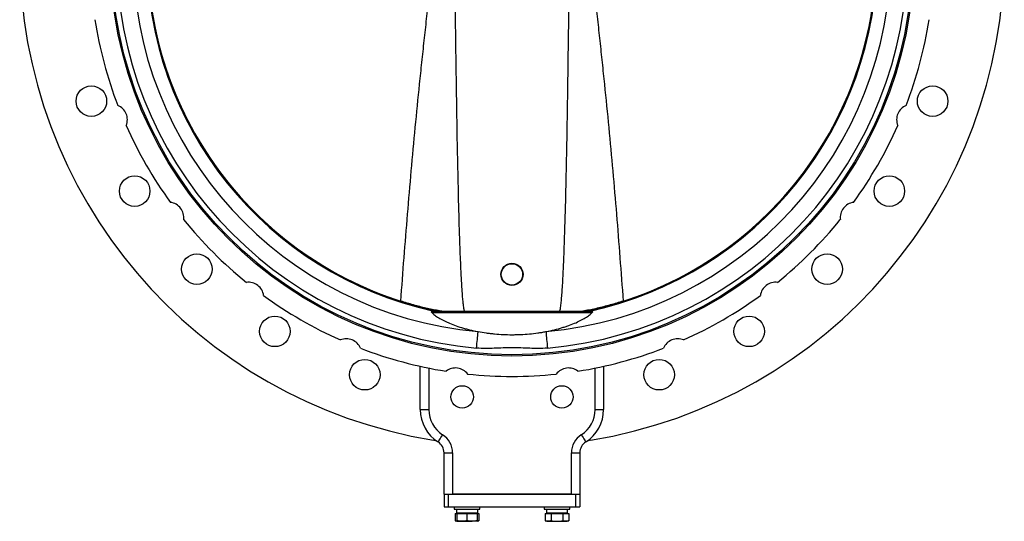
# Model space of a CAD drawing. Header units: millimetres. Extents: x 708 to 6010, y 131 to 3804.
# Tile 11 of 54: x 2048 to 3208, y 1047 to 1637. Entities that reach past the tile are written whole.
import ezdxf

# ---------------------------------------------------------------- set-up
doc = ezdxf.new("R2010")
doc.units = ezdxf.units.MM

msp = doc.modelspace()

# ---------------------------------------------------------------- linework, layer by layer
at = {"color": 7, "linetype": 'Continuous', "lineweight": 25}
for p, q in [((2721.3, 1292.1), (2534.8, 1292.1)), ((2719.4, 1293.7), (2536.6, 1293.7)), ((2520, 1178.1), (2520, 1229.1)), ((2530, 1227), (2530, 1178.1)), ((2726, 1178.1), (2726, 1227)), ((2736, 1229.1), (2736, 1178.1)), ((2520, 1178.1), (2530, 1178.1)), ((2726, 1178.1), (2736, 1178.1)), ((2548, 1127.3), (2558, 1127.3)), ((2548, 1078.7), (2548, 1127.3)), ((2558, 1127.3), (2558, 1078.7)), ((2698, 1078.7), (2698, 1127.3)), ((2698, 1127.3), (2708, 1127.3)), ((2708, 1127.3), (2708, 1078.7)), ((2548, 1078.7), (2548, 1063.7)), ((2548, 1078.7), (2553, 1078.7)), ((2553, 1078.7), (2553, 1063.7)), ((2553, 1078.7), (2703, 1078.7)), ((2698, 1078.7), (2558, 1078.7)), ((2703, 1078.7), (2703, 1063.7)), ((2703, 1078.7), (2708, 1078.7)), ((2708, 1078.7), (2708, 1063.7)), ((2548, 1063.7), (2553, 1063.7)), ((2553, 1063.7), (2703, 1063.7)), ((2560, 1063.7), (2560, 1060.7)), ((2560, 1060.7), (2584, 1060.7)), ((2561.2, 1055.8), (2561.2, 1047.3)), ((2561.2, 1055.8), (2563, 1055.8)), ((2562.5, 1060.7), (2562.5, 1056.6)), ((2562.5, 1056.6), (2587.6, 1056.6)), ((2563, 1055.8), (2563, 1047.3)), ((2563, 1055.8), (2575, 1055.8)), ((2564, 1056.6), (2563.2, 1055.8)), ((2575, 1055.8), (2575, 1047.3)), ((2575, 1055.8), (2587, 1055.8)), ((2584, 1060.7), (2590, 1060.7)), ((2586.8, 1055.8), (2586, 1056.6)), ((2587, 1055.8), (2587, 1047.3)), ((2587, 1055.8), (2588.9, 1055.8)), ((2587.6, 1056.6), (2587.6, 1060.7)), ((2588.9, 1055.8), (2588.9, 1047.3)), ((2590, 1060.7), (2590, 1063.7)), ((2666.1, 1063.7), (2666.1, 1060.7)), ((2666.1, 1060.7), (2696.1, 1060.7)), ((2667.2, 1055.8), (2667.2, 1047.3)), ((2667.2, 1055.8), (2674.1, 1055.8)), ((2668.5, 1060.7), (2668.5, 1056.6)), ((2668.5, 1056.6), (2693.6, 1056.6)), ((2670.1, 1056.6), (2669.3, 1055.8)), ((2674.1, 1055.8), (2674.1, 1047.3)), ((2674.1, 1055.8), (2688, 1055.8)), ((2688, 1055.8), (2688, 1047.3)), ((2688, 1055.8), (2694.9, 1055.8)), ((2692.9, 1055.8), (2692.1, 1056.6)), ((2693.6, 1056.6), (2693.6, 1060.7)), ((2694.9, 1055.8), (2694.9, 1047.3)), ((2696.1, 1060.7), (2696.1, 1063.7)), ((2703, 1063.7), (2708, 1063.7)), ((2561.2, 1047.3), (2563, 1046.6)), ((2563, 1046.6), (2569, 1046.6)), ((2569, 1046.6), (2581, 1046.6)), ((2587, 1046.6), (2581, 1046.6)), ((2587, 1046.6), (2588.9, 1047.3)), ((2667.2, 1047.3), (2669.1, 1046.6)), ((2669.1, 1046.6), (2670.7, 1046.6)), ((2670.7, 1046.6), (2681.1, 1046.6)), ((2681.1, 1046.6), (2691.5, 1046.6)), ((2691.5, 1046.6), (2693.1, 1046.6)), ((2693.1, 1046.6), (2694.9, 1047.3))]:
    msp.add_line(p, q, dxfattribs=at)
at = {"color": 7, "linetype": 'Continuous', "lineweight": 25, "flags": 128}
for points in [[(2586.3, 1250.5), (2586.6, 1253.2), (2586.8, 1255.8), (2587, 1258.4), (2587.3, 1260.8), (2587.5, 1263), (2587.6, 1265), (2587.8, 1266.7), (2587.9, 1268.1), (2588, 1269.2), (2588.1, 1269.9)], [(2668, 1269.9), (2668.1, 1269.2), (2668.2, 1268.1), (2668.3, 1266.7), (2668.4, 1265), (2668.6, 1263), (2668.8, 1260.8), (2669, 1258.4), (2669.3, 1255.8), (2669.5, 1253.2), (2669.8, 1250.5)], [(2541, 1140), (2541.1, 1140.2), (2541.4, 1140.7), (2541.9, 1141.5), (2542.6, 1142.5), (2543.4, 1143.8), (2544.3, 1145.3), (2545.3, 1146.8), (2546.4, 1148.5)], [(2709.7, 1148.5), (2710.7, 1146.8), (2711.8, 1145.3), (2712.7, 1143.8), (2713.5, 1142.5), (2714.1, 1141.5), (2714.6, 1140.7), (2714.9, 1140.2), (2715, 1140)]]:
    msp.add_lwpolyline(points, dxfattribs=at)
at = {"color": 7, "linetype": 'Continuous', "lineweight": 25}
for centre, radius in [((2628, 1714.7), 473.5), ((2628, 1714.7), 472), ((2132.5, 1541.3), 18), ((3123.6, 1541.3), 18), ((2183.5, 1435.4), 18), ((3072.6, 1435.4), 18), ((2256.8, 1343.5), 18), ((2999.3, 1343.5), 18), ((2628, 1337.3), 13.1), ((2628, 1337.3), 12.6), ((2348.7, 1270.2), 18), ((2907.4, 1270.2), 18), ((2454.6, 1219.2), 18), ((2801.4, 1219.2), 18), ((2569.3, 1193), 13.2), ((2686.8, 1193), 13.2)]:
    msp.add_circle(centre, radius, dxfattribs=at)
for centre, radius, start, end in [((2628, 1714.7), 580, 99.1874, 260.8126), ((2628, 1714.7), 580, 279.1874, 80.8126), ((2628, 1714.7), 466.1, 95.1337, 264.8663), ((2628, 1714.7), 466.1, 275.1337, 84.8663), ((2628, 1714.7), 446.6, 95.1337, 264.8663), ((2628, 1714.7), 446.6, 275.1337, 84.8663), ((2628, 1714.7), 430.5, 102.3505, 257.6495), ((2628, 1714.7), 429.4, 281.3216, 78.6784), ((2628, 1714.7), 430.5, 282.3505, 77.6495), ((2628, 1714.7), 429.4, 107.7573, 252.2427), ((2628, 1714.7), 429.4, 287.7573, 72.2427), ((2628, 1714.7), 497.5, 188.9733, 201.0267), ((2628, 1714.7), 497.5, 338.9733, 351.0267), ((2156.9, 1519.5), 18, 337.215, 67.785), ((3099.2, 1519.5), 18, 112.215, 202.785), ((2628, 1714.7), 497.5, 203.9733, 216.0267), ((2628, 1714.7), 497.5, 323.9733, 336.0267), ((2223.4, 1404.2), 18, 352.215, 82.785), ((3032.7, 1404.2), 18, 97.215, 187.785), ((2628, 1714.7), 497.5, 218.9733, 231.0267), ((2628, 1714.7), 497.5, 308.9733, 321.0267), ((2317.6, 1310.1), 18, 7.215, 97.785), ((2938.5, 1310.1), 18, 82.215, 172.785), ((2628, 1714.7), 497.5, 233.9733, 246.0267), ((2628, 1714.7), 497.5, 293.9733, 306.0267), ((2432.9, 1243.5), 18, 22.215, 112.785), ((2823.2, 1243.5), 18, 67.215, 157.785), ((2628, 1714.7), 497.5, 248.9733, 261.0267), ((2628, 1714.7), 497.5, 278.9733, 291.0267), ((2561.5, 1209.1), 18, 37.215, 127.785), ((2628, 1714.7), 497.5, 263.9733, 276.0267), ((2694.6, 1209.1), 18, 52.215, 142.785), ((2565, 1178.1), 45, 180, 237.769), ((2565, 1178.1), 35, 180, 237.769), ((2691, 1178.1), 35, 302.231, 0), ((2691, 1178.1), 45, 302.231, 0), ((2533, 1127.3), 25, 0, 57.769), ((2723, 1127.3), 25, 122.231, 180), ((2533, 1127.3), 15, 57.769, 80.8126), ((2533, 1127.3), 15, 0, 57.769), ((2723, 1127.3), 15, 122.231, 180), ((2723, 1127.3), 15, 99.1874, 122.231)]:
    msp.add_arc(centre, radius, start, end, dxfattribs=at)
at = {"color": 8, "linetype": 'Continuous', "lineweight": 25}
for radius, start, end in [(430.4, 101.9672, 257.9142), (429.4, 101.3216, 258.6784), (430.4, 281.9672, 77.9142)]:
    msp.add_arc((2628, 1714.7), radius, start, end, dxfattribs=at)
at = {"color": 7, "linetype": 'Continuous', "lineweight": 25}
for points, knots in [([(2497.1, 1305.8), (2499.5, 1339.9), (2502.2, 1374), (2506.4, 1425.2), (2507.9, 1442.2), (2510.9, 1476.3), (2512.5, 1493.3), (2515.8, 1527.4), (2517.5, 1544.4), (2520.1, 1569.9), (2521, 1578.4), (2522.8, 1595.4), (2523.7, 1604), (2525.6, 1621), (2526.5, 1629.5), (2528.3, 1646.5), (2529.1, 1655.1), (2530.7, 1672.1), (2531.3, 1680.7), (2532.1, 1693.5), (2532.3, 1697.8), (2532.5, 1706.4), (2532.6, 1710.7), (2532.6, 1719.3), (2532.5, 1723.6), (2532.2, 1732.1), (2532, 1736.4), (2531.3, 1749.2), (2530.6, 1757.8), (2529.1, 1774.8), (2528.2, 1783.3), (2526.4, 1800.3), (2525.5, 1808.8), (2523.7, 1825.8), (2522.8, 1834.3), (2521, 1851.3), (2520.1, 1859.8), (2517.4, 1885.3), (2515.7, 1902.3), (2512.5, 1936.4), (2510.9, 1953.4), (2507.8, 1987.4), (2506.4, 2004.4), (2502.2, 2055.5), (2499.5, 2089.5), (2497.1, 2123.6)], [0, 0, 0, 0, 0.125, 0.125, 0.1875, 0.1875, 0.25, 0.25, 0.3125, 0.3125, 0.34375, 0.34375, 0.375, 0.375, 0.40625, 0.40625, 0.4375, 0.4375, 0.46875, 0.46875, 0.484375, 0.484375, 0.5, 0.5, 0.515625, 0.515625, 0.53125, 0.53125, 0.5625, 0.5625, 0.59375, 0.59375, 0.625, 0.625, 0.65625, 0.65625, 0.6875, 0.6875, 0.75, 0.75, 0.8125, 0.8125, 0.875, 0.875, 1, 1, 1, 1]), ([(2759, 2123.6), (2756.5, 2089.5), (2753.9, 2055.4), (2749.7, 2004.3), (2748.2, 1987.2), (2745.2, 1953.2), (2743.6, 1936.1), (2740.3, 1902.1), (2738.6, 1885), (2736, 1859.5), (2735.1, 1851), (2733.3, 1834), (2732.4, 1825.5), (2730.5, 1808.4), (2729.6, 1799.9), (2727.8, 1782.9), (2727, 1774.4), (2725.4, 1757.3), (2724.7, 1748.8), (2724, 1735.9), (2723.8, 1731.6), (2723.6, 1723.1), (2723.5, 1718.8), (2723.5, 1710.2), (2723.6, 1705.9), (2723.9, 1697.3), (2724, 1693), (2724.8, 1680.2), (2725.5, 1671.7), (2727, 1654.6), (2727.9, 1646.1), (2729.6, 1629.1), (2730.6, 1620.6), (2732.4, 1603.6), (2733.3, 1595.1), (2735.1, 1578.1), (2736, 1569.6), (2738.7, 1544.1), (2740.4, 1527.1), (2743.6, 1493.1), (2745.2, 1476.1), (2748.2, 1442), (2749.7, 1425), (2753.9, 1374), (2756.5, 1339.9), (2759, 1305.8)], [0, 0, 0, 0, 0.125, 0.125, 0.1875, 0.1875, 0.25, 0.25, 0.3125, 0.3125, 0.34375, 0.34375, 0.375, 0.375, 0.40625, 0.40625, 0.4375, 0.4375, 0.46875, 0.46875, 0.484375, 0.484375, 0.5, 0.5, 0.515625, 0.515625, 0.53125, 0.53125, 0.5625, 0.5625, 0.59375, 0.59375, 0.625, 0.625, 0.65625, 0.65625, 0.6875, 0.6875, 0.75, 0.75, 0.8125, 0.8125, 0.875, 0.875, 1, 1, 1, 1]), ([(2559.2, 1714.7), (2559.6, 1702), (2560.4, 1676.4), (2561.1, 1638.1), (2561.7, 1595.6), (2562.4, 1548.9), (2563.3, 1492.3), (2564.4, 1437.4), (2565.7, 1389.4), (2566.9, 1357.2), (2567.9, 1335.6), (2568.7, 1321.1), (2569.4, 1311.4), (2570, 1304.9), (2570.5, 1300.6), (2571, 1297.6), (2571.3, 1295.7), (2571.6, 1294.5), (2571.8, 1293.9), (2571.9, 1293.7)], [0, 0, 0, 0, 0.090834, 0.181681, 0.27253, 0.39323, 0.51393, 0.675484, 0.783667, 0.856148, 0.904741, 0.93735, 0.959263, 0.974019, 0.983985, 0.990745, 0.995362, 0.998547, 1, 1, 1, 1]), ([(2684.2, 1293.7), (2684.3, 1294.3), (2685.1, 1296.7), (2685.7, 1301.5), (2686.7, 1310.9), (2687.6, 1323.8), (2688.5, 1340.1), (2689.6, 1367.3), (2690.9, 1405.3), (2692.1, 1454.2), (2693, 1503.1), (2693.7, 1549.2), (2694.3, 1592.6), (2694.9, 1633.3), (2695.6, 1674), (2696.4, 1701.2), (2696.9, 1714.7)], [0, 0, 0, 0, 0.004687, 0.019296, 0.033954, 0.072649, 0.11137, 0.150092, 0.266031, 0.381984, 0.497952, 0.613912, 0.71044, 0.806975, 0.903494, 1, 1, 1, 1]), ([(2546.4, 1293.7), (2545.7, 1293.8), (2542.8, 1294.3), (2537.4, 1295.3), (2530.3, 1296.8), (2523.1, 1298.4), (2515.7, 1300.3), (2508.2, 1302.4), (2502, 1304.3), (2498.3, 1305.4), (2497.1, 1305.8)], [0, 0, 0, 0, 0.0453968, 0.1943469, 0.3433001, 0.487923, 0.6325501, 0.7811054, 0.9296661, 1, 1, 1, 1]), ([(2759, 1305.8), (2756.5, 1305), (2751.4, 1303.4), (2743.7, 1301.2), (2736, 1299.2), (2728.3, 1297.3), (2720.7, 1295.7), (2714.4, 1294.5), (2710.9, 1293.9), (2709.7, 1293.7)], [0, 0, 0, 0, 0.14914, 0.298274, 0.451621, 0.604962, 0.761488, 0.91801, 1, 1, 1, 1]), ([(2532.7, 1293.2), (2533.2, 1292.7), (2533.7, 1292.1), (2534.8, 1291.1), (2535.4, 1290.6), (2537.3, 1289), (2538.8, 1287.9), (2542.1, 1285.8), (2544, 1284.7), (2546.5, 1283.4), (2547, 1283.1), (2548.1, 1282.6), (2548.7, 1282.3), (2550.3, 1281.5), (2551.5, 1281), (2555, 1279.4), (2557.5, 1278.4), (2562.9, 1276.5), (2565.7, 1275.5), (2570.2, 1274.2), (2571.7, 1273.7), (2574.1, 1273.1), (2574.9, 1272.9), (2576.5, 1272.5), (2577.3, 1272.3), (2581.3, 1271.3), (2584.6, 1270.6), (2588.1, 1269.9)], [0, 0, 0, 0, 0.0625, 0.0625, 0.125, 0.125, 0.25, 0.25, 0.375, 0.375, 0.40625, 0.40625, 0.4375, 0.4375, 0.5, 0.5, 0.625, 0.625, 0.75, 0.75, 0.8125, 0.8125, 0.84375, 0.84375, 0.875, 0.875, 1, 1, 1, 1]), ([(2534.8, 1292.1), (2534.4, 1292.1), (2534, 1292.2), (2533.3, 1292.6), (2533, 1292.8), (2532.7, 1293.2)], [0, 0, 0, 0, 0.5, 0.5, 1, 1, 1, 1]), ([(2535.5, 1293.7), (2535.2, 1293.7), (2534.9, 1293.7), (2534.5, 1293.8), (2534.4, 1293.8), (2534.1, 1293.9), (2534, 1293.9), (2533.8, 1294)], [0, 0, 0, 0, 0.5, 0.5, 0.75, 0.75, 1, 1, 1, 1]), ([(2535.5, 1293.7), (2535.7, 1293.7), (2535.8, 1293.7), (2536.1, 1293.7), (2536.2, 1293.7), (2536.3, 1293.7), (2536.4, 1293.7), (2536.5, 1293.7), (2536.6, 1293.7), (2536.6, 1293.7)], [0, 0, 0, 0, 0.25, 0.25, 0.5, 0.5, 0.75, 0.75, 1, 1, 1, 1]), ([(2668, 1269.9), (2671.5, 1270.6), (2674.8, 1271.3), (2681.3, 1272.9), (2684.4, 1273.7), (2688.8, 1275.1), (2690.3, 1275.5), (2692.4, 1276.2), (2693.1, 1276.5), (2694.5, 1277), (2695.2, 1277.2), (2698.6, 1278.4), (2701.1, 1279.4), (2705.8, 1281.5), (2708, 1282.6), (2710.5, 1283.9), (2711, 1284.2), (2712, 1284.7), (2712.5, 1285), (2713.9, 1285.8), (2714.8, 1286.3), (2717.3, 1287.9), (2718.8, 1289), (2720.7, 1290.6), (2721.3, 1291.1), (2722.4, 1292.1), (2722.9, 1292.7), (2723.4, 1293.2)], [0, 0, 0, 0, 0.125, 0.125, 0.25, 0.25, 0.3125, 0.3125, 0.34375, 0.34375, 0.375, 0.375, 0.5, 0.5, 0.625, 0.625, 0.65625, 0.65625, 0.6875, 0.6875, 0.75, 0.75, 0.875, 0.875, 0.9375, 0.9375, 1, 1, 1, 1]), ([(2719.4, 1293.7), (2719.5, 1293.7), (2719.7, 1293.7), (2719.9, 1293.7), (2720, 1293.7), (2720.2, 1293.7), (2720.3, 1293.7), (2720.4, 1293.7), (2720.5, 1293.7), (2720.6, 1293.7)], [0, 0, 0, 0, 0.5, 0.5, 0.75, 0.75, 0.875, 0.875, 1, 1, 1, 1]), ([(2720.6, 1293.7), (2720.9, 1293.7), (2721.1, 1293.7), (2721.6, 1293.8), (2721.7, 1293.8), (2722, 1293.9), (2722.1, 1293.9), (2722.2, 1294)], [0, 0, 0, 0, 0.5, 0.5, 0.75, 0.75, 1, 1, 1, 1]), ([(2723.4, 1293.2), (2723.1, 1292.8), (2722.8, 1292.6), (2722.1, 1292.2), (2721.7, 1292.1), (2721.3, 1292.1)], [0, 0, 0, 0, 0.5, 0.5, 1, 1, 1, 1]), ([(2588.1, 1269.9), (2591.2, 1269.4), (2594.3, 1268.8), (2599.2, 1268.2), (2600.8, 1268), (2604.2, 1267.6), (2605.8, 1267.4), (2610.9, 1266.9), (2614.3, 1266.7), (2621.1, 1266.4), (2624.5, 1266.3), (2629.7, 1266.3), (2631.4, 1266.3), (2634, 1266.4), (2634.9, 1266.4), (2636.6, 1266.5), (2637.5, 1266.5), (2641.8, 1266.7), (2645.2, 1266.9), (2651.9, 1267.5), (2655.2, 1267.9), (2660, 1268.6), (2661.7, 1268.8), (2664, 1269.2), (2664.8, 1269.4), (2666.4, 1269.6), (2667.2, 1269.8), (2668, 1269.9)], [0, 0, 0, 0, 0.125, 0.125, 0.1875, 0.1875, 0.25, 0.25, 0.375, 0.375, 0.5, 0.5, 0.5625, 0.5625, 0.59375, 0.59375, 0.625, 0.625, 0.75, 0.75, 0.875, 0.875, 0.9375, 0.9375, 0.96875, 0.96875, 1, 1, 1, 1]), ([(2669.8, 1250.5), (2666.3, 1250.2), (2662.8, 1250), (2655.8, 1250), (2652.4, 1250.1), (2645.4, 1250.4), (2641.9, 1250.5), (2636.7, 1250.7), (2635, 1250.8), (2631.5, 1250.9), (2629.8, 1250.9), (2626.3, 1250.9), (2624.5, 1250.9), (2621.1, 1250.8), (2619.3, 1250.7), (2614.1, 1250.5), (2610.6, 1250.4), (2603.7, 1250.1), (2600.2, 1250), (2593.3, 1250), (2589.8, 1250.2), (2586.3, 1250.5)], [0, 0, 0, 0, 0.125, 0.125, 0.25, 0.25, 0.375, 0.375, 0.4375, 0.4375, 0.5, 0.5, 0.5625, 0.5625, 0.625, 0.625, 0.75, 0.75, 0.875, 0.875, 1, 1, 1, 1]), ([(2563, 1046.8), (2563, 1046.8), (2562.3, 1046.8), (2561.7, 1047.1), (2561.2, 1047.3)], [0, 0, 0, 0, 0.0664337, 1, 1, 1, 1]), ([(2569, 1046.6), (2568, 1046.6), (2567, 1046.7), (2565, 1046.9), (2564, 1047.1), (2563, 1047.3)], [0, 0, 0, 0, 0.5, 0.5, 1, 1, 1, 1]), ([(2563, 1046.6), (2563, 1046.6), (2563, 1046.7), (2563, 1046.9), (2563, 1047.1), (2563, 1047.3)], [0, 0, 0, 0, 0.5, 0.5, 1, 1, 1, 1]), ([(2575, 1047.3), (2574, 1047.1), (2573, 1046.9), (2571, 1046.7), (2570, 1046.6), (2569, 1046.6)], [0, 0, 0, 0, 0.5, 0.5, 1, 1, 1, 1]), ([(2581, 1046.6), (2580, 1046.6), (2579, 1046.7), (2577, 1046.9), (2576, 1047.1), (2575, 1047.3)], [0, 0, 0, 0, 0.5, 0.5, 1, 1, 1, 1]), ([(2587, 1047.3), (2586, 1047.1), (2585, 1046.9), (2583, 1046.7), (2582, 1046.6), (2581, 1046.6)], [0, 0, 0, 0, 0.5, 0.5, 1, 1, 1, 1]), ([(2587, 1046.6), (2587, 1046.6), (2587, 1046.7), (2587, 1046.9), (2587, 1047.1), (2587, 1047.3)], [0, 0, 0, 0, 0.5, 0.5, 1, 1, 1, 1]), ([(2588.9, 1047.3), (2588.3, 1047.1), (2587.7, 1046.8), (2587.1, 1046.8), (2587, 1046.8)], [0, 0, 0, 0, 0.925949, 1, 1, 1, 1]), ([(2670.7, 1046.6), (2670.1, 1046.6), (2669.5, 1046.7), (2668.4, 1046.9), (2667.8, 1047.1), (2667.2, 1047.3)], [0, 0, 0, 0, 0.5, 0.5, 1, 1, 1, 1]), ([(2674.1, 1047.3), (2673.6, 1047.1), (2673, 1046.9), (2671.8, 1046.7), (2671.3, 1046.6), (2670.7, 1046.6)], [0, 0, 0, 0, 0.5, 0.5, 1, 1, 1, 1]), ([(2674.1, 1047.3), (2675.3, 1047.1), (2676.5, 1046.9), (2678.8, 1046.7), (2679.9, 1046.6), (2681.1, 1046.6)], [0, 0, 0, 0, 0.5, 0.5, 1, 1, 1, 1]), ([(2681.1, 1046.6), (2682.2, 1046.6), (2683.4, 1046.7), (2685.7, 1046.9), (2686.9, 1047.1), (2688, 1047.3)], [0, 0, 0, 0, 0.5, 0.5, 1, 1, 1, 1]), ([(2691.5, 1046.6), (2690.9, 1046.6), (2690.3, 1046.7), (2689.2, 1046.9), (2688.6, 1047.1), (2688, 1047.3)], [0, 0, 0, 0, 0.5, 0.5, 1, 1, 1, 1]), ([(2694.9, 1047.3), (2694.4, 1047.1), (2693.8, 1046.9), (2692.6, 1046.7), (2692, 1046.6), (2691.5, 1046.6)], [0, 0, 0, 0, 0.5, 0.5, 1, 1, 1, 1])]:
    msp.add_open_spline(points, degree=3, knots=knots, dxfattribs=at)
for points in [[(2532.7, 1293.2), (2533.1, 1293.4), (2533.4, 1293.7), (2533.8, 1294)], [(2533.8, 1294), (2534.9, 1294), (2535.9, 1294), (2537, 1294)], [(2536.6, 1293.7), (2535.9, 1293.2), (2535.3, 1292.7), (2534.8, 1292.1)], [(2537, 1294), (2536.6, 1294), (2536.3, 1294.1), (2536, 1294.2)], [(2720.1, 1294.2), (2719.8, 1294.1), (2719.5, 1294), (2719.1, 1294)], [(2719.1, 1294), (2720.2, 1294), (2721.2, 1294), (2722.2, 1294)], [(2721.3, 1292.1), (2720.8, 1292.7), (2720.1, 1293.2), (2719.4, 1293.7)], [(2722.2, 1294), (2722.6, 1293.7), (2723, 1293.4), (2723.4, 1293.2)]]:
    msp.add_open_spline(points, degree=3, dxfattribs=at)

doc.saveas('drawing.dxf')
